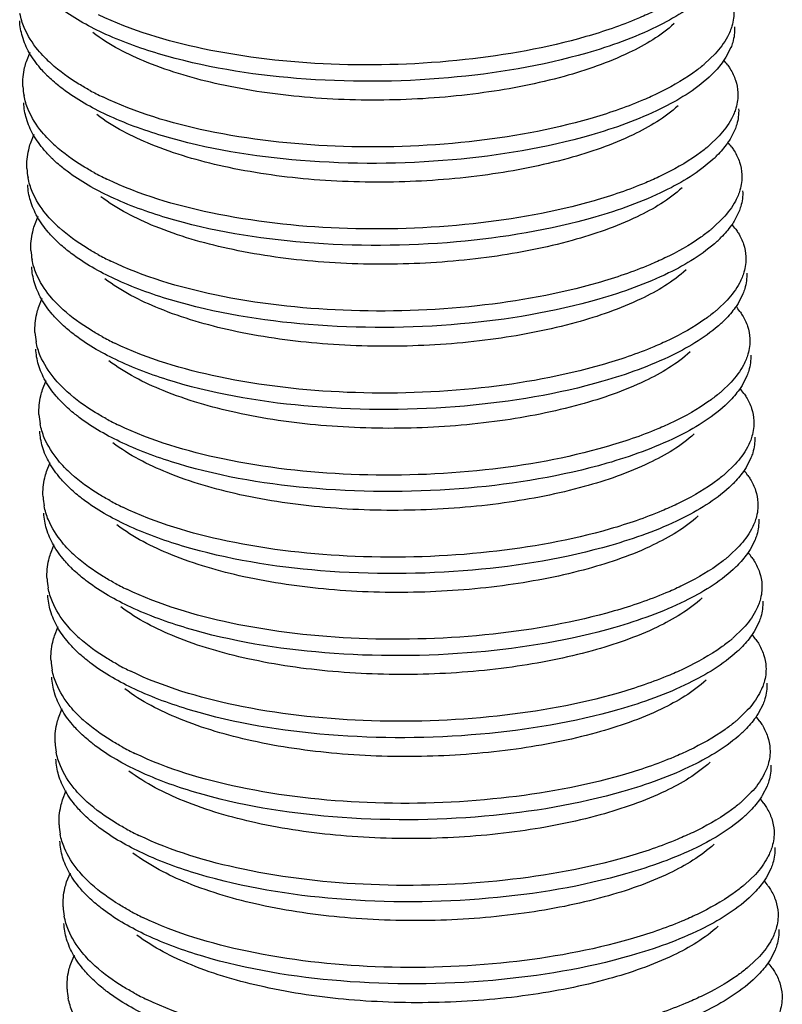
# Model space of a CAD drawing. Header units: millimetres. Extents: x -24622 to 2009, y -1603 to 2074.
# Tile 240 of 256: x 1606.54 to 1610.82, y 1049.51 to 1055.03. Entities that reach past the tile are written whole.
import ezdxf

# ---------------------------------------------------------------- set-up
doc = ezdxf.new("R2010")
doc.units = ezdxf.units.MM

msp = doc.modelspace()

# ---------------------------------------------------------------- linework, layer by layer
at = {"color": 7, "linetype": 'Continuous'}
for p, q in [((1610.5292, 1054.869), (1610.5018, 1054.8155)), ((1606.5815, 1054.7919), (1606.6022, 1054.8436)), ((1610.441, 1054.834), (1610.3821, 1054.7775)), ((1610.5518, 1054.4093), (1610.5244, 1054.3559)), ((1606.6041, 1054.3323), (1606.6247, 1054.3839)), ((1610.4636, 1054.3744), (1610.4046, 1054.3178)), ((1606.6266, 1053.8727), (1606.6473, 1053.9243)), ((1610.4861, 1053.9148), (1610.4272, 1053.8582)), ((1610.5743, 1053.9497), (1610.5469, 1053.8963)), ((1610.5969, 1053.4901), (1610.5694, 1053.4366)), ((1606.6492, 1053.413), (1606.6698, 1053.4647)), ((1610.5086, 1053.4552), (1610.4497, 1053.3986)), ((1610.6194, 1053.0305), (1610.592, 1052.977)), ((1606.6717, 1052.9534), (1606.6923, 1053.005)), ((1610.5312, 1052.9955), (1610.4723, 1052.9389)), ((1606.6942, 1052.4938), (1606.7149, 1052.5454)), ((1610.5537, 1052.5359), (1610.4948, 1052.4793)), ((1610.6419, 1052.5708), (1610.6145, 1052.5174)), ((1610.6645, 1052.1112), (1610.6371, 1052.0577)), ((1606.7168, 1052.0341), (1606.7374, 1052.0858)), ((1610.5762, 1052.0763), (1610.5173, 1052.0197)), ((1610.687, 1051.6516), (1610.6596, 1051.5981)), ((1606.7393, 1051.5745), (1606.7599, 1051.6262)), ((1610.5988, 1051.6166), (1610.5399, 1051.5601)), ((1606.7618, 1051.1149), (1606.7825, 1051.1665)), ((1610.6213, 1051.157), (1610.5624, 1051.1004)), ((1610.7095, 1051.1919), (1610.6821, 1051.1385)), ((1610.7321, 1050.7323), (1610.7047, 1050.6789)), ((1606.7844, 1050.6553), (1606.805, 1050.7069)), ((1610.6439, 1050.6974), (1610.5849, 1050.6408)), ((1610.7546, 1050.2727), (1610.7272, 1050.2192)), ((1606.8069, 1050.1956), (1606.8276, 1050.2473)), ((1610.6664, 1050.2378), (1610.6075, 1050.1812)), ((1606.8295, 1049.736), (1606.8501, 1049.7876)), ((1610.6889, 1049.7781), (1610.63, 1049.7215)), ((1610.7772, 1049.8131), (1610.7497, 1049.7596))]:
    msp.add_line(p, q, dxfattribs=at)
for centre, radius, start, end in [((1607.2353, 1055.351), 0.7696, 224.0569, 227.9112), ((1610.1742, 1054.5312), 0.4139, 35.3544, 40.179), ((1609.8538, 1055.3942), 0.8121, 309.4749, 310.5818), ((1607.2115, 1055.2308), 0.7296, 223.7184, 225.3319), ((1609.9438, 1055.2067), 0.6838, 312.6259, 315.1628), ((1606.931, 1054.6698), 0.3696, 182.8165, 190.912), ((1607.7085, 1056.0499), 1.6165, 241.5304, 244.3514), ((1607.2579, 1054.8914), 0.7696, 224.0569, 227.9112), ((1609.8764, 1054.9346), 0.8121, 309.4749, 310.5818), ((1610.1968, 1054.0715), 0.4139, 35.3544, 40.179), ((1607.234, 1054.7712), 0.7296, 223.7184, 225.3319), ((1609.9664, 1054.7471), 0.6838, 312.6259, 315.1628), ((1606.9535, 1054.2101), 0.3696, 182.8165, 190.912), ((1607.731, 1055.5903), 1.6165, 241.5304, 244.3514), ((1607.2804, 1054.4317), 0.7696, 224.0569, 227.9112), ((1609.8989, 1054.475), 0.8121, 309.4749, 310.5818), ((1610.2193, 1053.6119), 0.4139, 35.3544, 40.179), ((1607.2566, 1054.3116), 0.7296, 223.7184, 225.3319), ((1609.9889, 1054.2875), 0.6838, 312.6259, 315.1628), ((1606.976, 1053.7505), 0.3696, 182.8165, 190.912), ((1607.7536, 1055.1307), 1.6165, 241.5304, 244.3514), ((1607.3029, 1053.9721), 0.7696, 224.0569, 227.9112), ((1610.2419, 1053.1523), 0.4139, 35.3544, 40.179), ((1609.9214, 1054.0153), 0.8121, 309.4749, 310.5818), ((1607.2791, 1053.8519), 0.7296, 223.7184, 225.3319), ((1610.0115, 1053.8278), 0.6838, 312.6259, 315.1628), ((1606.9986, 1053.2909), 0.3696, 182.8165, 190.912), ((1607.7761, 1054.671), 1.6165, 241.5304, 244.3514), ((1607.3255, 1053.5125), 0.7696, 224.0569, 227.9112), ((1609.944, 1053.5557), 0.8121, 309.4749, 310.5818), ((1610.2644, 1052.6926), 0.4139, 35.3544, 40.179), ((1607.3016, 1053.3923), 0.7296, 223.7184, 225.3319), ((1610.034, 1053.3682), 0.6838, 312.6259, 315.1628), ((1607.0211, 1052.8312), 0.3696, 182.8165, 190.912), ((1607.7987, 1054.2114), 1.6165, 241.5304, 244.3514), ((1607.348, 1053.0528), 0.7696, 224.0569, 227.9112), ((1609.9665, 1053.0961), 0.8121, 309.4749, 310.5818), ((1610.2869, 1052.233), 0.4139, 35.3544, 40.179), ((1607.3242, 1052.9327), 0.7296, 223.7184, 225.3319), ((1610.0565, 1052.9086), 0.6838, 312.6259, 315.1628), ((1607.0436, 1052.3716), 0.3696, 182.8165, 190.912), ((1607.8212, 1053.7518), 1.6165, 241.5304, 244.3514), ((1607.3706, 1052.5932), 0.7696, 224.0569, 227.9112), ((1610.3095, 1051.7734), 0.4139, 35.3544, 40.179), ((1609.9891, 1052.6364), 0.8121, 309.4749, 310.5818), ((1607.3467, 1052.4731), 0.7296, 223.7184, 225.3319), ((1610.0791, 1052.449), 0.6838, 312.6259, 315.1628), ((1607.0662, 1051.912), 0.3696, 182.8165, 190.912), ((1607.8437, 1053.2921), 1.6165, 241.5304, 244.3514), ((1607.3931, 1052.1336), 0.7696, 224.0569, 227.9112), ((1610.0116, 1052.1768), 0.8121, 309.4749, 310.5818), ((1610.332, 1051.3138), 0.4139, 35.3544, 40.179), ((1607.3693, 1052.0134), 0.7296, 223.7184, 225.3319), ((1610.1016, 1051.9893), 0.6838, 312.6259, 315.1628), ((1607.0887, 1051.4524), 0.3696, 182.8165, 190.912), ((1607.8663, 1052.8325), 1.6165, 241.5304, 244.3514), ((1607.4156, 1051.674), 0.7696, 224.0569, 227.9112), ((1610.0341, 1051.7172), 0.8121, 309.4749, 310.5818), ((1610.3545, 1050.8541), 0.4139, 35.3544, 40.179), ((1607.3918, 1051.5538), 0.7296, 223.7184, 225.3319), ((1610.1241, 1051.5297), 0.6838, 312.6259, 315.1628), ((1607.1113, 1050.9927), 0.3696, 182.8165, 190.912), ((1607.8888, 1052.3729), 1.6165, 241.5304, 244.3514), ((1607.4382, 1051.2143), 0.7696, 224.0569, 227.9112), ((1610.3771, 1050.3945), 0.4139, 35.3544, 40.179), ((1610.0567, 1051.2576), 0.8121, 309.4749, 310.5818), ((1607.4143, 1051.0942), 0.7296, 223.7184, 225.3319), ((1610.1467, 1051.0701), 0.6838, 312.6259, 315.1628), ((1607.1338, 1050.5331), 0.3696, 182.8165, 190.912), ((1607.9113, 1051.9133), 1.6165, 241.5304, 244.3514), ((1607.4607, 1050.7547), 0.7696, 224.0569, 227.9112), ((1610.0792, 1050.7979), 0.8121, 309.4749, 310.5818), ((1610.3996, 1049.9349), 0.4139, 35.3544, 40.179), ((1607.4369, 1050.6345), 0.7296, 223.7184, 225.3319), ((1610.1692, 1050.6104), 0.6838, 312.6259, 315.1628), ((1607.1563, 1050.0735), 0.3696, 182.8165, 190.912), ((1607.9339, 1051.4536), 1.6165, 241.5304, 244.3514), ((1607.4832, 1050.2951), 0.7696, 224.0569, 227.9112), ((1610.1017, 1050.3383), 0.8121, 309.4749, 310.5818), ((1610.4222, 1049.4752), 0.4139, 35.3544, 40.179), ((1607.4594, 1050.1749), 0.7296, 223.7184, 225.3319), ((1610.1918, 1050.1508), 0.6838, 312.6259, 315.1628), ((1607.1789, 1049.6138), 0.3696, 182.8165, 190.912), ((1607.9564, 1050.994), 1.6165, 241.5304, 244.3514)]:
    msp.add_arc(centre, radius, start, end, dxfattribs=at)
for points, start_tangent, end_tangent in [([(1610.3844, 1055.1632), (1610.1127, 1054.9855), (1609.7217, 1054.8387)], (-0.735524, -0.677498), (-0.961024, -0.276464)), ([(1609.7217, 1054.8387), (1608.9466, 1054.7), (1608.0952, 1054.6967), (1607.3213, 1054.8349), (1607.0084, 1054.952), (1606.7647, 1055.0954)], (-0.961024, -0.276464), (-0.798461, 0.602046)), ([(1610.0919, 1055.0695), (1610.0072, 1055.0316), (1609.7172, 1054.9306)], (-0.902338, -0.43103), (-0.961024, -0.276464)), ([(1610.5457, 1055.0773), (1610.535, 1054.9901), (1610.5247, 1054.9609)], (0.048761, -0.99881), (-0.37737, -0.926062)), ([(1606.5588, 1054.9312), (1606.5437, 1055.0193)], (-0.28417, 0.958774), (-0.048797, 0.998809)), ([(1606.5691, 1054.9818), (1606.5455, 1055.0594)], (-0.385657, 0.922642), (-0.18914, 0.98195)), ([(1609.7172, 1054.9306), (1609.0397, 1054.8016), (1608.2888, 1054.7765), (1607.5705, 1054.8628), (1606.9863, 1055.0523)], (-0.961024, -0.276464), (-0.901202, 0.4334)), ([(1606.6822, 1054.8158), (1606.6463, 1054.8561), (1606.5691, 1054.9818)], (-0.694786, 0.719217), (-0.385657, 0.922642)), ([(1610.2108, 1055.0034), (1609.9592, 1054.8408), (1609.5943, 1054.7079), (1609.1452, 1054.6168), (1608.6474, 1054.5764), (1608.1406, 1054.5916), (1607.665, 1054.6629), (1607.2584, 1054.7862), (1606.953, 1054.9534)], (-0.735477, -0.677549), (-0.798212, 0.602377)), ([(1610.5247, 1054.9609), (1610.5097, 1054.9289), (1610.441, 1054.834)], (-0.37737, -0.926062), (-0.676472, -0.736469)), ([(1610.5502, 1054.9854), (1610.5395, 1054.8981), (1610.5292, 1054.869)], (0.048761, -0.99881), (-0.37737, -0.926062)), ([(1606.5977, 1054.8409), (1606.5588, 1054.9312)], (-0.493567, 0.869708), (-0.28417, 0.958774)), ([(1606.6841, 1054.7266), (1606.6589, 1054.7545), (1606.5977, 1054.8409)], (-0.691016, 0.72284), (-0.493567, 0.869708)), ([(1610.5018, 1054.8155), (1610.4866, 1054.7926), (1610.4288, 1054.7246)], (-0.526052, -0.850452), (-0.704812, -0.709394)), ([(1606.5618, 1054.6516), (1606.5716, 1054.7568), (1606.5815, 1054.7919)], (-0.048797, 0.998809), (0.313223, 0.94968)), ([(1606.9379, 1054.6289), (1606.876, 1054.6645), (1606.7195, 1054.7798)], (-0.878776, 0.477234), (-0.741573, 0.670872)), ([(1610.3701, 1054.7674), (1610.3161, 1054.7262), (1610.1144, 1054.6099)], (-0.771848, -0.635807), (-0.902338, -0.43103)), ([(1610.5118, 1054.7707), (1610.5254, 1054.75), (1610.5551, 1054.6868)], (0.577811, -0.816171), (0.31537, -0.948969)), ([(1606.7872, 1054.6358), (1606.7633, 1054.6544), (1606.6986, 1054.7119)], (-0.798461, 0.602046), (-0.711096, 0.703095)), ([(1610.4069, 1054.7036), (1610.1352, 1054.5259), (1609.7443, 1054.379)], (-0.735524, -0.677498), (-0.961024, -0.276464)), ([(1610.5551, 1054.6868), (1610.5682, 1054.6177)], (0.31537, -0.948969), (0.048761, -0.99881)), ([(1609.7443, 1054.379), (1608.9691, 1054.2404), (1608.1177, 1054.237), (1607.3438, 1054.3753), (1607.0309, 1054.4924), (1606.7872, 1054.6358)], (-0.961024, -0.276464), (-0.798461, 0.602046)), ([(1606.5916, 1054.5221), (1606.568, 1054.5998)], (-0.385657, 0.922642), (-0.18914, 0.98195)), ([(1609.7398, 1054.471), (1609.0622, 1054.3419), (1608.3113, 1054.3169), (1607.593, 1054.4032), (1607.0088, 1054.5927)], (-0.961024, -0.276464), (-0.901202, 0.4334)), ([(1610.1144, 1054.6099), (1610.0298, 1054.572), (1609.7398, 1054.471)], (-0.902338, -0.43103), (-0.961024, -0.276464)), ([(1610.5682, 1054.6177), (1610.5575, 1054.5304), (1610.5473, 1054.5013)], (0.048761, -0.99881), (-0.37737, -0.926062)), ([(1606.5814, 1054.4716), (1606.5663, 1054.5597)], (-0.28417, 0.958774), (-0.048797, 0.998809)), ([(1606.7048, 1054.3562), (1606.6688, 1054.3964), (1606.5916, 1054.5221)], (-0.694786, 0.719217), (-0.385657, 0.922642)), ([(1610.2333, 1054.5438), (1609.9817, 1054.3812), (1609.6169, 1054.2483), (1609.1677, 1054.1571), (1608.67, 1054.1168), (1608.1632, 1054.132), (1607.6875, 1054.2033), (1607.2809, 1054.3266), (1606.9756, 1054.4937)], (-0.735477, -0.677549), (-0.798212, 0.602377)), ([(1610.5727, 1054.5258), (1610.562, 1054.4385), (1610.5518, 1054.4093)], (0.048761, -0.99881), (-0.37737, -0.926062)), ([(1606.6202, 1054.3813), (1606.5814, 1054.4716)], (-0.493567, 0.869708), (-0.28417, 0.958774)), ([(1610.5473, 1054.5013), (1610.5322, 1054.4693), (1610.4636, 1054.3744)], (-0.37737, -0.926062), (-0.676472, -0.736469)), ([(1606.7067, 1054.2669), (1606.6814, 1054.2949), (1606.6202, 1054.3813)], (-0.691016, 0.72284), (-0.493567, 0.869708)), ([(1610.5244, 1054.3559), (1610.5091, 1054.3329), (1610.4513, 1054.2649)], (-0.526052, -0.850452), (-0.704812, -0.709394)), ([(1606.5843, 1054.192), (1606.5942, 1054.2971), (1606.6041, 1054.3323)], (-0.048797, 0.998809), (0.313223, 0.94968)), ([(1606.9605, 1054.1693), (1606.8985, 1054.2049), (1606.742, 1054.3202)], (-0.878776, 0.477234), (-0.741573, 0.670872)), ([(1610.3926, 1054.3077), (1610.3386, 1054.2666), (1610.1369, 1054.1503)], (-0.771848, -0.635807), (-0.902338, -0.43103)), ([(1610.5344, 1054.311), (1610.548, 1054.2904), (1610.5777, 1054.2271)], (0.577811, -0.816171), (0.31537, -0.948969)), ([(1606.8098, 1054.1761), (1606.7858, 1054.1948), (1606.7211, 1054.2523)], (-0.798461, 0.602046), (-0.711096, 0.703095)), ([(1610.4295, 1054.2439), (1610.1577, 1054.0662), (1609.7668, 1053.9194)], (-0.735524, -0.677498), (-0.961024, -0.276464)), ([(1610.5777, 1054.2271), (1610.5907, 1054.1581)], (0.31537, -0.948969), (0.048761, -0.99881)), ([(1606.6142, 1054.0625), (1606.5906, 1054.1402)], (-0.385657, 0.922642), (-0.18914, 0.98195)), ([(1609.7668, 1053.9194), (1608.9916, 1053.7807), (1608.1403, 1053.7774), (1607.3664, 1053.9157), (1607.0535, 1054.0328), (1606.8098, 1054.1761)], (-0.961024, -0.276464), (-0.798461, 0.602046)), ([(1609.7623, 1054.0113), (1609.0847, 1053.8823), (1608.3338, 1053.8572), (1607.6155, 1053.9436), (1607.0313, 1054.133)], (-0.961024, -0.276464), (-0.901202, 0.4334)), ([(1610.1369, 1054.1503), (1610.0523, 1054.1124), (1609.7623, 1054.0113)], (-0.902338, -0.43103), (-0.961024, -0.276464)), ([(1610.5907, 1054.1581), (1610.58, 1054.0708), (1610.5698, 1054.0416)], (0.048761, -0.99881), (-0.37737, -0.926062)), ([(1606.6039, 1054.0119), (1606.5888, 1054.1)], (-0.28417, 0.958774), (-0.048797, 0.998809)), ([(1610.2559, 1054.0841), (1610.0043, 1053.9216), (1609.6394, 1053.7886), (1609.1903, 1053.6975), (1608.6925, 1053.6571), (1608.1857, 1053.6724), (1607.7101, 1053.7437), (1607.3035, 1053.867), (1606.9981, 1054.0341)], (-0.735477, -0.677549), (-0.798212, 0.602377)), ([(1606.7273, 1053.8965), (1606.6914, 1053.9368), (1606.6142, 1054.0625)], (-0.694786, 0.719217), (-0.385657, 0.922642)), ([(1610.5698, 1054.0416), (1610.5548, 1054.0097), (1610.4861, 1053.9148)], (-0.37737, -0.926062), (-0.676472, -0.736469)), ([(1610.5953, 1054.0661), (1610.5845, 1053.9789), (1610.5743, 1053.9497)], (0.048761, -0.99881), (-0.37737, -0.926062)), ([(1606.6428, 1053.9217), (1606.6039, 1054.0119)], (-0.493567, 0.869708), (-0.28417, 0.958774)), ([(1606.7292, 1053.8073), (1606.7039, 1053.8353), (1606.6428, 1053.9217)], (-0.691016, 0.72284), (-0.493567, 0.869708)), ([(1606.6069, 1053.7323), (1606.6167, 1053.8375), (1606.6266, 1053.8727)], (-0.048797, 0.998809), (0.313223, 0.94968)), ([(1606.983, 1053.7096), (1606.9211, 1053.7453), (1606.7645, 1053.8606)], (-0.878776, 0.477234), (-0.741573, 0.670872)), ([(1610.5469, 1053.8963), (1610.5317, 1053.8733), (1610.4738, 1053.8053)], (-0.526052, -0.850452), (-0.704812, -0.709394)), ([(1610.4152, 1053.8481), (1610.3611, 1053.8069), (1610.1595, 1053.6907)], (-0.771848, -0.635807), (-0.902338, -0.43103)), ([(1610.5569, 1053.8514), (1610.5705, 1053.8307), (1610.6002, 1053.7675)], (0.577811, -0.816171), (0.31537, -0.948969)), ([(1606.8323, 1053.7165), (1606.8084, 1053.7351), (1606.7436, 1053.7927)], (-0.798461, 0.602046), (-0.711096, 0.703095)), ([(1610.452, 1053.7843), (1610.1803, 1053.6066), (1609.7894, 1053.4598)], (-0.735524, -0.677498), (-0.961024, -0.276464)), ([(1610.6002, 1053.7675), (1610.6133, 1053.6984)], (0.31537, -0.948969), (0.048761, -0.99881)), ([(1609.7894, 1053.4598), (1609.0142, 1053.3211), (1608.1628, 1053.3178), (1607.3889, 1053.456), (1607.076, 1053.5731), (1606.8323, 1053.7165)], (-0.961024, -0.276464), (-0.798461, 0.602046)), ([(1610.1595, 1053.6907), (1610.0748, 1053.6527), (1609.7849, 1053.5517)], (-0.902338, -0.43103), (-0.961024, -0.276464)), ([(1610.6133, 1053.6984), (1610.6026, 1053.6112), (1610.5923, 1053.582)], (0.048761, -0.99881), (-0.37737, -0.926062)), ([(1606.6265, 1053.5523), (1606.6114, 1053.6404)], (-0.28417, 0.958774), (-0.048797, 0.998809)), ([(1606.6367, 1053.6029), (1606.6131, 1053.6805)], (-0.385657, 0.922642), (-0.18914, 0.98195)), ([(1609.7849, 1053.5517), (1609.1073, 1053.4227), (1608.3564, 1053.3976), (1607.6381, 1053.484), (1607.0539, 1053.6734)], (-0.961024, -0.276464), (-0.901202, 0.4334)), ([(1606.7498, 1053.4369), (1606.7139, 1053.4772), (1606.6367, 1053.6029)], (-0.694786, 0.719217), (-0.385657, 0.922642)), ([(1610.2784, 1053.6245), (1610.0268, 1053.462), (1609.662, 1053.329), (1609.2128, 1053.2379), (1608.7151, 1053.1975), (1608.2082, 1053.2128), (1607.7326, 1053.284), (1607.326, 1053.4073), (1607.0206, 1053.5745)], (-0.735477, -0.677549), (-0.798207, 0.602384)), ([(1610.5923, 1053.582), (1610.5773, 1053.55), (1610.5086, 1053.4552)], (-0.37737, -0.926062), (-0.676472, -0.736469)), ([(1610.6178, 1053.6065), (1610.6071, 1053.5192), (1610.5969, 1053.4901)], (0.048761, -0.99881), (-0.37737, -0.926062)), ([(1606.6653, 1053.462), (1606.6265, 1053.5523)], (-0.493567, 0.869708), (-0.28417, 0.958774)), ([(1606.7518, 1053.3477), (1606.7265, 1053.3756), (1606.6653, 1053.462)], (-0.691016, 0.72284), (-0.493567, 0.869708)), ([(1610.5694, 1053.4366), (1610.5542, 1053.4137), (1610.4964, 1053.3457)], (-0.526052, -0.850452), (-0.704812, -0.709394)), ([(1606.6294, 1053.2727), (1606.6392, 1053.3779), (1606.6492, 1053.413)], (-0.048797, 0.998809), (0.313223, 0.94968)), ([(1607.0055, 1053.25), (1606.9436, 1053.2857), (1606.7871, 1053.4009)], (-0.878776, 0.477234), (-0.741573, 0.670872)), ([(1610.4377, 1053.3885), (1610.3837, 1053.3473), (1610.182, 1053.231)], (-0.771848, -0.635807), (-0.902338, -0.43103)), ([(1610.5794, 1053.3918), (1610.593, 1053.3711), (1610.6228, 1053.3079)], (0.577811, -0.816171), (0.31537, -0.948969)), ([(1606.8548, 1053.2569), (1606.8309, 1053.2755), (1606.7662, 1053.333)], (-0.798461, 0.602046), (-0.711096, 0.703095)), ([(1610.4745, 1053.3247), (1610.2028, 1053.147), (1609.8119, 1053.0001)], (-0.735524, -0.677498), (-0.961024, -0.276464)), ([(1610.6228, 1053.3079), (1610.6358, 1053.2388)], (0.31537, -0.948969), (0.048761, -0.99881)), ([(1609.8119, 1053.0001), (1609.0367, 1052.8615), (1608.1854, 1052.8582), (1607.4115, 1052.9964), (1607.0985, 1053.1135), (1606.8548, 1053.2569)], (-0.961024, -0.276464), (-0.798461, 0.602046)), ([(1606.6593, 1053.1433), (1606.6356, 1053.2209)], (-0.385657, 0.922642), (-0.18914, 0.98195)), ([(1609.8074, 1053.0921), (1609.1298, 1052.963), (1608.3789, 1052.938), (1607.6606, 1053.0243), (1607.0764, 1053.2138)], (-0.961024, -0.276464), (-0.901202, 0.4334)), ([(1610.182, 1053.231), (1610.0974, 1053.1931), (1609.8074, 1053.0921)], (-0.902338, -0.43103), (-0.961024, -0.276464)), ([(1610.6358, 1053.2388), (1610.6251, 1053.1515), (1610.6149, 1053.1224)], (0.048761, -0.99881), (-0.37737, -0.926062)), ([(1606.649, 1053.0927), (1606.6339, 1053.1808)], (-0.28417, 0.958774), (-0.048797, 0.998809)), ([(1606.7724, 1052.9773), (1606.7364, 1053.0176), (1606.6593, 1053.1433)], (-0.694786, 0.719217), (-0.385657, 0.922642)), ([(1610.301, 1053.1649), (1610.0493, 1053.0023), (1609.6845, 1052.8694), (1609.2353, 1052.7783), (1608.7376, 1052.7379), (1608.2308, 1052.7531), (1607.7552, 1052.8244), (1607.3485, 1052.9477), (1607.0432, 1053.1148)], (-0.735477, -0.677549), (-0.798212, 0.602377)), ([(1610.6403, 1053.1469), (1610.6296, 1053.0596), (1610.6194, 1053.0305)], (0.048761, -0.99881), (-0.37737, -0.926062)), ([(1606.6878, 1053.0024), (1606.649, 1053.0927)], (-0.493567, 0.869708), (-0.28417, 0.958774)), ([(1610.6149, 1053.1224), (1610.5998, 1053.0904), (1610.5312, 1052.9955)], (-0.37737, -0.926062), (-0.676472, -0.736469)), ([(1606.7743, 1052.888), (1606.749, 1052.916), (1606.6878, 1053.0024)], (-0.691016, 0.72284), (-0.493567, 0.869708)), ([(1610.592, 1052.977), (1610.5767, 1052.9541), (1610.5189, 1052.8861)], (-0.526052, -0.850452), (-0.704812, -0.709394)), ([(1606.6519, 1052.8131), (1606.6618, 1052.9183), (1606.6717, 1052.9534)], (-0.048797, 0.998809), (0.313223, 0.94968)), ([(1607.0281, 1052.7904), (1606.9661, 1052.826), (1606.8096, 1052.9413)], (-0.878776, 0.477234), (-0.741573, 0.670872)), ([(1610.4602, 1052.9289), (1610.4062, 1052.8877), (1610.2045, 1052.7714)], (-0.771848, -0.635807), (-0.902338, -0.43103)), ([(1610.602, 1052.9321), (1610.6156, 1052.9115), (1610.6453, 1052.8483)], (0.577811, -0.816171), (0.31537, -0.948969)), ([(1606.8774, 1052.7973), (1606.8534, 1052.8159), (1606.7887, 1052.8734)], (-0.798461, 0.602046), (-0.711096, 0.703095)), ([(1610.4971, 1052.8651), (1610.2253, 1052.6874), (1609.8344, 1052.5405)], (-0.735524, -0.677498), (-0.961024, -0.276464)), ([(1610.6453, 1052.8483), (1610.6584, 1052.7792)], (0.31537, -0.948969), (0.048761, -0.99881)), ([(1606.6818, 1052.6836), (1606.6582, 1052.7613)], (-0.385657, 0.922642), (-0.18914, 0.98195)), ([(1609.8344, 1052.5405), (1609.0592, 1052.4019), (1608.2079, 1052.3985), (1607.434, 1052.5368), (1607.1211, 1052.6539), (1606.8774, 1052.7973)], (-0.961024, -0.276464), (-0.798461, 0.602046)), ([(1609.8299, 1052.6324), (1609.1523, 1052.5034), (1608.4014, 1052.4783), (1607.6831, 1052.5647), (1607.0989, 1052.7542)], (-0.961024, -0.276464), (-0.901202, 0.4334)), ([(1610.2045, 1052.7714), (1610.1199, 1052.7335), (1609.8299, 1052.6324)], (-0.902338, -0.43103), (-0.961024, -0.276464)), ([(1610.6584, 1052.7792), (1610.6476, 1052.6919), (1610.6374, 1052.6628)], (0.048761, -0.99881), (-0.37737, -0.926062)), ([(1606.6715, 1052.6331), (1606.6564, 1052.7212)], (-0.28417, 0.958774), (-0.048797, 0.998809)), ([(1610.3235, 1052.7053), (1610.0719, 1052.5427), (1609.707, 1052.4097), (1609.2579, 1052.3186), (1608.7601, 1052.2783), (1608.2533, 1052.2935), (1607.7777, 1052.3648), (1607.3711, 1052.4881), (1607.0657, 1052.6552)], (-0.735477, -0.677549), (-0.798212, 0.602377)), ([(1606.7949, 1052.5177), (1606.759, 1052.5579), (1606.6818, 1052.6836)], (-0.694786, 0.719217), (-0.385657, 0.922642)), ([(1610.6374, 1052.6628), (1610.6224, 1052.6308), (1610.5537, 1052.5359)], (-0.37737, -0.926062), (-0.676472, -0.736469)), ([(1610.6629, 1052.6872), (1610.6521, 1052.6), (1610.6419, 1052.5708)], (0.048761, -0.99881), (-0.37737, -0.926062)), ([(1606.7104, 1052.5428), (1606.6715, 1052.6331)], (-0.493567, 0.869708), (-0.28417, 0.958774)), ([(1606.7968, 1052.4284), (1606.7715, 1052.4564), (1606.7104, 1052.5428)], (-0.691016, 0.72284), (-0.493567, 0.869708)), ([(1606.6745, 1052.3535), (1606.6843, 1052.4586), (1606.6942, 1052.4938)], (-0.048797, 0.998809), (0.313223, 0.94968)), ([(1607.0506, 1052.3307), (1606.9887, 1052.3664), (1606.8321, 1052.4817)], (-0.878776, 0.477234), (-0.741573, 0.670872)), ([(1610.6145, 1052.5174), (1610.5993, 1052.4944), (1610.5414, 1052.4264)], (-0.526052, -0.850452), (-0.704812, -0.709394)), ([(1610.4828, 1052.4692), (1610.4287, 1052.428), (1610.2271, 1052.3118)], (-0.771848, -0.635807), (-0.902338, -0.43103)), ([(1610.6245, 1052.4725), (1610.6381, 1052.4519), (1610.6678, 1052.3886)], (0.577811, -0.816171), (0.31537, -0.948969)), ([(1606.8999, 1052.3376), (1606.876, 1052.3563), (1606.8112, 1052.4138)], (-0.798461, 0.602046), (-0.711096, 0.703095)), ([(1610.5196, 1052.4054), (1610.2479, 1052.2277), (1609.857, 1052.0809)], (-0.735524, -0.677498), (-0.961024, -0.276464)), ([(1610.6678, 1052.3886), (1610.6809, 1052.3195)], (0.31537, -0.948969), (0.048761, -0.99881)), ([(1609.857, 1052.0809), (1609.0818, 1051.9422), (1608.2304, 1051.9389), (1607.4565, 1052.0771), (1607.1436, 1052.1943), (1606.8999, 1052.3376)], (-0.961024, -0.276464), (-0.798461, 0.602046)), ([(1610.2271, 1052.3118), (1610.1425, 1052.2739), (1609.8525, 1052.1728)], (-0.902338, -0.43103), (-0.961024, -0.276464)), ([(1610.6809, 1052.3195), (1610.6702, 1052.2323), (1610.66, 1052.2031)], (0.048761, -0.99881), (-0.37737, -0.926062)), ([(1606.6941, 1052.1734), (1606.679, 1052.2615)], (-0.28417, 0.958774), (-0.048797, 0.998809)), ([(1606.7043, 1052.224), (1606.6807, 1052.3016)], (-0.385657, 0.922642), (-0.18914, 0.98195)), ([(1609.8525, 1052.1728), (1609.1749, 1052.0438), (1608.424, 1052.0187), (1607.7057, 1052.1051), (1607.1215, 1052.2945)], (-0.961024, -0.276464), (-0.901202, 0.4334)), ([(1606.8174, 1052.058), (1606.7815, 1052.0983), (1606.7043, 1052.224)], (-0.694786, 0.719217), (-0.385657, 0.922642)), ([(1610.346, 1052.2456), (1610.0944, 1052.0831), (1609.7296, 1051.9501), (1609.2804, 1051.859), (1608.7827, 1051.8186), (1608.2759, 1051.8339), (1607.8002, 1051.9051), (1607.3936, 1052.0284), (1607.0883, 1052.1956)], (-0.735477, -0.677549), (-0.798212, 0.602377)), ([(1610.66, 1052.2031), (1610.6449, 1052.1711), (1610.5762, 1052.0763)], (-0.37737, -0.926062), (-0.676472, -0.736469)), ([(1610.6854, 1052.2276), (1610.6747, 1052.1404), (1610.6645, 1052.1112)], (0.048761, -0.99881), (-0.37737, -0.926062)), ([(1606.7329, 1052.0831), (1606.6941, 1052.1734)], (-0.493567, 0.869708), (-0.28417, 0.958774)), ([(1606.8194, 1051.9688), (1606.7941, 1051.9968), (1606.7329, 1052.0831)], (-0.691016, 0.72284), (-0.493567, 0.869708)), ([(1610.6371, 1052.0577), (1610.6218, 1052.0348), (1610.564, 1051.9668)], (-0.526052, -0.850452), (-0.704812, -0.709394)), ([(1606.697, 1051.8938), (1606.7068, 1051.999), (1606.7168, 1052.0341)], (-0.048797, 0.998809), (0.313223, 0.94968)), ([(1607.0731, 1051.8711), (1607.0112, 1051.9068), (1606.8547, 1052.0221)], (-0.878776, 0.477234), (-0.741573, 0.670872)), ([(1610.5053, 1052.0096), (1610.4513, 1051.9684), (1610.2496, 1051.8521)], (-0.771848, -0.635807), (-0.902338, -0.43103)), ([(1610.647, 1052.0129), (1610.6607, 1051.9922), (1610.6904, 1051.929)], (0.577811, -0.816171), (0.31537, -0.948969)), ([(1606.9225, 1051.878), (1606.8985, 1051.8966), (1606.8338, 1051.9541)], (-0.798461, 0.602046), (-0.711096, 0.703095)), ([(1610.5422, 1051.9458), (1610.2704, 1051.7681), (1609.8795, 1051.6213)], (-0.735524, -0.677498), (-0.961024, -0.276464)), ([(1610.6904, 1051.929), (1610.7034, 1051.8599)], (0.31537, -0.948969), (0.048761, -0.99881)), ([(1609.8795, 1051.6213), (1609.1043, 1051.4826), (1608.253, 1051.4793), (1607.4791, 1051.6175), (1607.1661, 1051.7346), (1606.9225, 1051.878)], (-0.961024, -0.276464), (-0.798461, 0.602046)), ([(1606.7269, 1051.7644), (1606.7032, 1051.842)], (-0.385657, 0.922642), (-0.18914, 0.98195)), ([(1609.875, 1051.7132), (1609.1974, 1051.5842), (1608.4465, 1051.5591), (1607.7282, 1051.6454), (1607.144, 1051.8349)], (-0.961024, -0.276464), (-0.901202, 0.4334)), ([(1610.2496, 1051.8521), (1610.165, 1051.8142), (1609.875, 1051.7132)], (-0.902338, -0.43103), (-0.961024, -0.276464)), ([(1610.7034, 1051.8599), (1610.6927, 1051.7727), (1610.6825, 1051.7435)], (0.048761, -0.99881), (-0.37737, -0.926062)), ([(1606.7166, 1051.7138), (1606.7015, 1051.8019)], (-0.28417, 0.958774), (-0.048797, 0.998809)), ([(1606.84, 1051.5984), (1606.8041, 1051.6387), (1606.7269, 1051.7644)], (-0.694786, 0.719217), (-0.385657, 0.922642)), ([(1610.3686, 1051.786), (1610.117, 1051.6234), (1609.7521, 1051.4905), (1609.303, 1051.3994), (1608.8052, 1051.359), (1608.2984, 1051.3742), (1607.8228, 1051.4455), (1607.4161, 1051.5688), (1607.1108, 1051.736)], (-0.735477, -0.677549), (-0.798207, 0.602384)), ([(1610.7079, 1051.768), (1610.6972, 1051.6807), (1610.687, 1051.6516)], (0.048761, -0.99881), (-0.37737, -0.926062)), ([(1606.7555, 1051.6235), (1606.7166, 1051.7138)], (-0.493567, 0.869708), (-0.28417, 0.958774)), ([(1610.6825, 1051.7435), (1610.6675, 1051.7115), (1610.5988, 1051.6166)], (-0.37737, -0.926062), (-0.676472, -0.736469)), ([(1606.8419, 1051.5092), (1606.8166, 1051.5371), (1606.7555, 1051.6235)], (-0.691016, 0.72284), (-0.493567, 0.869708)), ([(1610.6596, 1051.5981), (1610.6443, 1051.5752), (1610.5865, 1051.5072)], (-0.526052, -0.850452), (-0.704812, -0.709394)), ([(1606.7195, 1051.4342), (1606.7294, 1051.5394), (1606.7393, 1051.5745)], (-0.048797, 0.998809), (0.313223, 0.94968)), ([(1607.0957, 1051.4115), (1607.0337, 1051.4471), (1606.8772, 1051.5624)], (-0.878776, 0.477234), (-0.741573, 0.670872)), ([(1610.5279, 1051.55), (1610.4738, 1051.5088), (1610.2722, 1051.3925)], (-0.771848, -0.635807), (-0.902338, -0.43103)), ([(1610.6696, 1051.5533), (1610.6832, 1051.5326), (1610.7129, 1051.4694)], (0.577811, -0.816171), (0.31537, -0.948969)), ([(1606.945, 1051.4184), (1606.9211, 1051.437), (1606.8563, 1051.4945)], (-0.798461, 0.602046), (-0.711096, 0.703095)), ([(1610.5647, 1051.4862), (1610.293, 1051.3085), (1609.902, 1051.1616)], (-0.735524, -0.677498), (-0.961024, -0.276464)), ([(1610.7129, 1051.4694), (1610.726, 1051.4003)], (0.31537, -0.948969), (0.048761, -0.99881)), ([(1606.7494, 1051.3047), (1606.7258, 1051.3824)], (-0.385657, 0.922642), (-0.18914, 0.98195)), ([(1609.902, 1051.1616), (1609.1269, 1051.023), (1608.2755, 1051.0196), (1607.5016, 1051.1579), (1607.1887, 1051.275), (1606.945, 1051.4184)], (-0.961024, -0.276464), (-0.798461, 0.602046)), ([(1609.8975, 1051.2536), (1609.22, 1051.1245), (1608.4691, 1051.0995), (1607.7508, 1051.1858), (1607.1666, 1051.3753)], (-0.961024, -0.276464), (-0.901202, 0.4334)), ([(1610.2722, 1051.3925), (1610.1875, 1051.3546), (1609.8975, 1051.2536)], (-0.902338, -0.43103), (-0.961024, -0.276464)), ([(1610.726, 1051.4003), (1610.7153, 1051.313), (1610.705, 1051.2839)], (0.048761, -0.99881), (-0.37737, -0.926062)), ([(1606.7391, 1051.2542), (1606.724, 1051.3423)], (-0.28417, 0.958774), (-0.048797, 0.998809)), ([(1610.3911, 1051.3264), (1610.1395, 1051.1638), (1609.7746, 1051.0309), (1609.3255, 1050.9397), (1608.8277, 1050.8994), (1608.3209, 1050.9146), (1607.8453, 1050.9859), (1607.4387, 1051.1092), (1607.1333, 1051.2763)], (-0.735477, -0.677549), (-0.798212, 0.602377)), ([(1606.8625, 1051.1388), (1606.8266, 1051.179), (1606.7494, 1051.3047)], (-0.694786, 0.719217), (-0.385657, 0.922642)), ([(1610.705, 1051.2839), (1610.69, 1051.2519), (1610.6213, 1051.157)], (-0.37737, -0.926062), (-0.676472, -0.736469)), ([(1610.7305, 1051.3084), (1610.7198, 1051.2211), (1610.7095, 1051.1919)], (0.048761, -0.99881), (-0.37737, -0.926062)), ([(1606.778, 1051.1639), (1606.7391, 1051.2542)], (-0.493567, 0.869708), (-0.28417, 0.958774)), ([(1606.8644, 1051.0495), (1606.8392, 1051.0775), (1606.778, 1051.1639)], (-0.691016, 0.72284), (-0.493567, 0.869708)), ([(1606.7421, 1050.9746), (1606.7519, 1051.0797), (1606.7618, 1051.1149)], (-0.048797, 0.998809), (0.313223, 0.94968)), ([(1607.1182, 1050.9519), (1607.0563, 1050.9875), (1606.8998, 1051.1028)], (-0.878776, 0.477234), (-0.741573, 0.670872)), ([(1610.6821, 1051.1385), (1610.6669, 1051.1155), (1610.6091, 1051.0475)], (-0.526052, -0.850452), (-0.704812, -0.709394)), ([(1610.5504, 1051.0903), (1610.4964, 1051.0492), (1610.2947, 1050.9329)], (-0.771848, -0.635807), (-0.902338, -0.43103)), ([(1610.6921, 1051.0936), (1610.7057, 1051.073), (1610.7354, 1051.0097)], (0.577811, -0.816171), (0.31537, -0.948969)), ([(1606.9675, 1050.9587), (1606.9436, 1050.9774), (1606.8789, 1051.0349)], (-0.798461, 0.602046), (-0.711096, 0.703095)), ([(1610.5872, 1051.0265), (1610.3155, 1050.8488), (1609.9246, 1050.702)], (-0.735524, -0.677498), (-0.961024, -0.276464)), ([(1610.7354, 1051.0097), (1610.7485, 1050.9407)], (0.31537, -0.948969), (0.048761, -0.99881)), ([(1609.9246, 1050.702), (1609.1494, 1050.5633), (1608.298, 1050.56), (1607.5241, 1050.6983), (1607.2112, 1050.8154), (1606.9675, 1050.9587)], (-0.961024, -0.276464), (-0.798461, 0.602046)), ([(1610.2947, 1050.9329), (1610.2101, 1050.895), (1609.9201, 1050.7939)], (-0.902338, -0.43103), (-0.961024, -0.276464)), ([(1610.7485, 1050.9407), (1610.7378, 1050.8534), (1610.7276, 1050.8242)], (0.048761, -0.99881), (-0.37737, -0.926062)), ([(1606.7617, 1050.7945), (1606.7466, 1050.8826)], (-0.28417, 0.958774), (-0.048797, 0.998809)), ([(1606.7719, 1050.8451), (1606.7483, 1050.9228)], (-0.385657, 0.922642), (-0.18914, 0.98195)), ([(1609.9201, 1050.7939), (1609.2425, 1050.6649), (1608.4916, 1050.6398), (1607.7733, 1050.7262), (1607.1891, 1050.9156)], (-0.961024, -0.276464), (-0.901202, 0.4334)), ([(1606.8851, 1050.6791), (1606.8491, 1050.7194), (1606.7719, 1050.8451)], (-0.694786, 0.719217), (-0.385657, 0.922642)), ([(1610.4136, 1050.8667), (1610.162, 1050.7042), (1609.7972, 1050.5712), (1609.348, 1050.4801), (1608.8503, 1050.4397), (1608.3435, 1050.455), (1607.8679, 1050.5263), (1607.4612, 1050.6496), (1607.1559, 1050.8167)], (-0.735477, -0.677549), (-0.798212, 0.602377)), ([(1610.7276, 1050.8242), (1610.7125, 1050.7923), (1610.6439, 1050.6974)], (-0.37737, -0.926062), (-0.676472, -0.736469)), ([(1610.753, 1050.8487), (1610.7423, 1050.7615), (1610.7321, 1050.7323)], (0.048761, -0.99881), (-0.37737, -0.926062)), ([(1606.8005, 1050.7043), (1606.7617, 1050.7945)], (-0.493567, 0.869708), (-0.28417, 0.958774)), ([(1606.887, 1050.5899), (1606.8617, 1050.6179), (1606.8005, 1050.7043)], (-0.691016, 0.72284), (-0.493567, 0.869708)), ([(1610.7047, 1050.6789), (1610.6894, 1050.6559), (1610.6316, 1050.5879)], (-0.526052, -0.850452), (-0.704812, -0.709394)), ([(1606.7646, 1050.5149), (1606.7745, 1050.6201), (1606.7844, 1050.6553)], (-0.048797, 0.998809), (0.313223, 0.94968)), ([(1607.1408, 1050.4922), (1607.0788, 1050.5279), (1606.9223, 1050.6432)], (-0.878776, 0.477234), (-0.741573, 0.670872)), ([(1610.5729, 1050.6307), (1610.5189, 1050.5895), (1610.3172, 1050.4733)], (-0.771848, -0.635807), (-0.902338, -0.43103)), ([(1610.7147, 1050.634), (1610.7283, 1050.6133), (1610.758, 1050.5501)], (0.577811, -0.816171), (0.31537, -0.948969)), ([(1606.9901, 1050.4991), (1606.9661, 1050.5177), (1606.9014, 1050.5753)], (-0.798461, 0.602046), (-0.711096, 0.703095)), ([(1610.6098, 1050.5669), (1610.338, 1050.3892), (1609.9471, 1050.2424)], (-0.735524, -0.677498), (-0.961024, -0.276464)), ([(1610.758, 1050.5501), (1610.771, 1050.481)], (0.31537, -0.948969), (0.048761, -0.99881)), ([(1609.9471, 1050.2424), (1609.1719, 1050.1037), (1608.3206, 1050.1004), (1607.5467, 1050.2386), (1607.2338, 1050.3557), (1606.9901, 1050.4991)], (-0.961024, -0.276464), (-0.798461, 0.602046)), ([(1606.7945, 1050.3855), (1606.7709, 1050.4631)], (-0.385657, 0.922642), (-0.18914, 0.98195)), ([(1609.9426, 1050.3343), (1609.265, 1050.2053), (1608.5141, 1050.1802), (1607.7958, 1050.2666), (1607.2116, 1050.456)], (-0.961024, -0.276464), (-0.901202, 0.4334)), ([(1610.3172, 1050.4733), (1610.2326, 1050.4353), (1609.9426, 1050.3343)], (-0.902338, -0.43103), (-0.961024, -0.276464)), ([(1610.771, 1050.481), (1610.7603, 1050.3938), (1610.7501, 1050.3646)], (0.048761, -0.99881), (-0.37737, -0.926062)), ([(1606.7842, 1050.3349), (1606.7691, 1050.423)], (-0.28417, 0.958774), (-0.048797, 0.998809)), ([(1606.9076, 1050.2195), (1606.8717, 1050.2598), (1606.7945, 1050.3855)], (-0.694786, 0.719217), (-0.385657, 0.922642)), ([(1610.4362, 1050.4071), (1610.1846, 1050.2446), (1609.8197, 1050.1116), (1609.3706, 1050.0205), (1608.8728, 1049.9801), (1608.366, 1049.9954), (1607.8904, 1050.0666), (1607.4838, 1050.1899), (1607.1784, 1050.3571)], (-0.735477, -0.677549), (-0.798212, 0.602377)), ([(1610.7756, 1050.3891), (1610.7648, 1050.3018), (1610.7546, 1050.2727)], (0.048761, -0.99881), (-0.37737, -0.926062)), ([(1606.8231, 1050.2446), (1606.7842, 1050.3349)], (-0.493567, 0.869708), (-0.28417, 0.958774)), ([(1610.7501, 1050.3646), (1610.7351, 1050.3326), (1610.6664, 1050.2378)], (-0.37737, -0.926062), (-0.676472, -0.736469)), ([(1606.9095, 1050.1303), (1606.8842, 1050.1582), (1606.8231, 1050.2446)], (-0.691016, 0.72284), (-0.493567, 0.869708)), ([(1610.7272, 1050.2192), (1610.712, 1050.1963), (1610.6541, 1050.1283)], (-0.526052, -0.850452), (-0.704812, -0.709394)), ([(1606.7872, 1050.0553), (1606.797, 1050.1605), (1606.8069, 1050.1956)], (-0.048797, 0.998809), (0.313223, 0.94968)), ([(1607.1633, 1050.0326), (1607.1014, 1050.0683), (1606.9448, 1050.1835)], (-0.878776, 0.477234), (-0.741573, 0.670872)), ([(1610.5955, 1050.1711), (1610.5414, 1050.1299), (1610.3398, 1050.0136)], (-0.771848, -0.635807), (-0.902338, -0.43103)), ([(1610.7372, 1050.1744), (1610.7508, 1050.1537), (1610.7805, 1050.0905)], (0.577811, -0.816171), (0.31537, -0.948969)), ([(1607.0126, 1050.0395), (1606.9887, 1050.0581), (1606.9239, 1050.1156)], (-0.798461, 0.602046), (-0.711096, 0.703095)), ([(1610.6323, 1050.1073), (1610.3606, 1049.9296), (1609.9697, 1049.7827)], (-0.735524, -0.677498), (-0.961024, -0.276464)), ([(1610.7805, 1050.0905), (1610.7936, 1050.0214)], (0.31537, -0.948969), (0.048761, -0.99881)), ([(1606.817, 1049.9259), (1606.7934, 1050.0035)], (-0.385657, 0.922642), (-0.18914, 0.98195)), ([(1609.9697, 1049.7827), (1609.1945, 1049.6441), (1608.3431, 1049.6408), (1607.5692, 1049.779), (1607.2563, 1049.8961), (1607.0126, 1050.0395)], (-0.961024, -0.276464), (-0.798461, 0.602046)), ([(1609.9652, 1049.8747), (1609.2876, 1049.7456), (1608.5367, 1049.7206), (1607.8184, 1049.8069), (1607.2342, 1049.9964)], (-0.961024, -0.276464), (-0.901202, 0.4334)), ([(1610.3398, 1050.0136), (1610.2552, 1049.9757), (1609.9652, 1049.8747)], (-0.902338, -0.43103), (-0.961024, -0.276464)), ([(1610.7936, 1050.0214), (1610.7829, 1049.9341), (1610.7726, 1049.905)], (0.048761, -0.99881), (-0.37737, -0.926062)), ([(1606.8068, 1049.8753), (1606.7917, 1049.9634)], (-0.28417, 0.958774), (-0.048797, 0.998809)), ([(1610.4587, 1049.9475), (1610.2071, 1049.7849), (1609.8423, 1049.652), (1609.3931, 1049.5609), (1608.8954, 1049.5205), (1608.3885, 1049.5357), (1607.9129, 1049.607), (1607.5063, 1049.7303), (1607.2009, 1049.8974)], (-0.735477, -0.677549), (-0.798207, 0.602384)), ([(1606.9301, 1049.7599), (1606.8942, 1049.8002), (1606.817, 1049.9259)], (-0.694786, 0.719217), (-0.385657, 0.922642)), ([(1610.7726, 1049.905), (1610.7576, 1049.873), (1610.6889, 1049.7781)], (-0.37737, -0.926062), (-0.676472, -0.736469)), ([(1610.7981, 1049.9295), (1610.7874, 1049.8422), (1610.7772, 1049.8131)], (0.048761, -0.99881), (-0.37737, -0.926062)), ([(1606.8456, 1049.785), (1606.8068, 1049.8753)], (-0.493567, 0.869708), (-0.28417, 0.958774)), ([(1606.9321, 1049.6706), (1606.9068, 1049.6986), (1606.8456, 1049.785)], (-0.691016, 0.72284), (-0.493567, 0.869708)), ([(1606.8097, 1049.5957), (1606.8195, 1049.7009), (1606.8295, 1049.736)], (-0.048797, 0.998809), (0.313223, 0.94968)), ([(1607.1858, 1049.573), (1607.1239, 1049.6086), (1606.9674, 1049.7239)], (-0.878776, 0.477234), (-0.741573, 0.670872)), ([(1610.7497, 1049.7596), (1610.7345, 1049.7367), (1610.6767, 1049.6687)], (-0.526052, -0.850452), (-0.704812, -0.709394)), ([(1610.618, 1049.7115), (1610.564, 1049.6703), (1610.3623, 1049.554)], (-0.771848, -0.635807), (-0.902338, -0.43103)), ([(1610.7597, 1049.7147), (1610.7733, 1049.6941), (1610.8031, 1049.6309)], (0.577811, -0.816171), (0.31537, -0.948969)), ([(1607.0351, 1049.5799), (1607.0112, 1049.5985), (1606.9465, 1049.656)], (-0.798461, 0.602046), (-0.711096, 0.703095)), ([(1610.6549, 1049.6477), (1610.3831, 1049.47), (1609.9922, 1049.3231)], (-0.735524, -0.677498), (-0.961024, -0.276464)), ([(1610.8031, 1049.6309), (1610.8161, 1049.5618)], (0.31537, -0.948969), (0.048761, -0.99881)), ([(1609.9922, 1049.3231), (1609.217, 1049.1845), (1608.3657, 1049.1811), (1607.5918, 1049.3194), (1607.2788, 1049.4365), (1607.0351, 1049.5799)], (-0.961024, -0.276464), (-0.798461, 0.602046)), ([(1610.3623, 1049.554), (1610.2777, 1049.5161), (1609.9877, 1049.415)], (-0.902338, -0.43103), (-0.961024, -0.276464)), ([(1610.8161, 1049.5618), (1610.8054, 1049.4745), (1610.7952, 1049.4454)], (0.048761, -0.99881), (-0.37737, -0.926062)), ([(1606.8396, 1049.4662), (1606.8159, 1049.5439)], (-0.385657, 0.922642), (-0.18914, 0.98195)), ([(1609.9877, 1049.415), (1609.3101, 1049.286), (1608.5592, 1049.2609), (1607.8409, 1049.3473), (1607.2567, 1049.5368)], (-0.961024, -0.276464), (-0.901202, 0.4334))]:
    msp.add_spline(points, degree=3, dxfattribs=dict(at, start_tangent=start_tangent, end_tangent=end_tangent))

doc.saveas('drawing.dxf')
